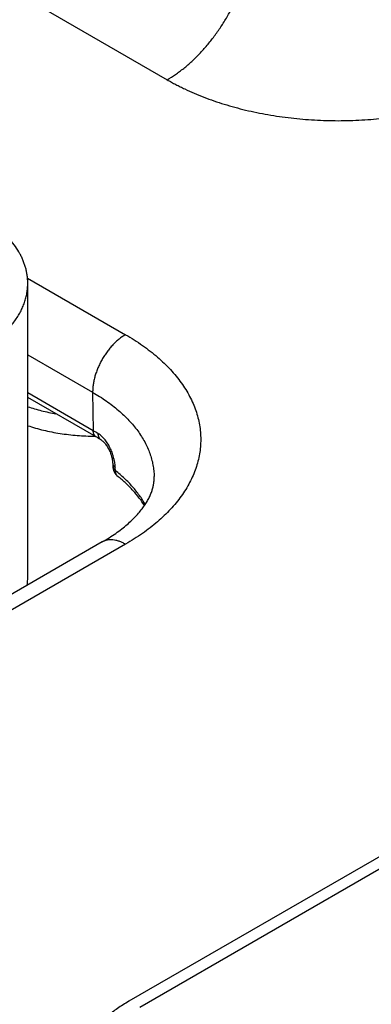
# Model space of a CAD drawing. Header units: inches. Extents: x 0 to 34, y 0 to 22.
# Tile 46 of 70: x 26.101 to 26.327, y 17.761 to 18.396. Entities that reach past the tile are written whole.
import ezdxf

# ---------------------------------------------------------------- set-up
doc = ezdxf.new("R2010")
doc.units = ezdxf.units.IN
doc.header["$LTSCALE"] = 1.87
doc.header["$MEASUREMENT"] = 0
doc.layers.get('0').update_dxf_attribs({"linetype": 'CONTINUOUS'})

msp = doc.modelspace()

# ---------------------------------------------------------------- linework, layer by layer
at = {"color": 7, "linetype": 'CONTINUOUS'}
for p, q in [((26.08944, 18.4185), (26.19572, 18.35713)), ((26.10562, 18.22924), (26.16886, 18.19273)), ((26.10578, 18.03645), (26.10578, 18.22587)), ((26.10578, 18.17974), (26.14765, 18.15556)), ((26.14802, 18.13078), (26.10578, 18.15517)), ((26.14989, 18.12678), (26.10578, 18.15225)), ((26.14765, 18.15556), (26.14802, 18.13078)), ((26.16056, 18.10987), (26.16061, 18.108)), ((26.16232, 18.10507), (26.16227, 18.10694)), ((26.15385, 18.05906), (25.77414, 17.83981)), ((26.16886, 18.05757), (25.78914, 17.83833)), ((26.50047, 17.95304), (26.17096, 17.76279)), ((26.50754, 17.94896), (26.17803, 17.75871))]:
    msp.add_line(p, q, dxfattribs=at)
msp.add_lwpolyline([(26.15309, 18.12486), (26.15326, 18.12475), (26.15354, 18.12456), (26.15385, 18.12432), (26.15418, 18.12405), (26.15452, 18.12374), (26.15487, 18.12338), (26.15524, 18.12299), (26.15562, 18.12255), (26.156, 18.12208), (26.15638, 18.12156), (26.15676, 18.12101), (26.15714, 18.12042), (26.15751, 18.1198), (26.15786, 18.11916), (26.15821, 18.11848), (26.15853, 18.11779), (26.15884, 18.11708), (26.15913, 18.11637), (26.15939, 18.11565), (26.15962, 18.11494), (26.15983, 18.11424), (26.16001, 18.11355), (26.16016, 18.11289), (26.16029, 18.11226), (26.16039, 18.11167), (26.16046, 18.11111), (26.16051, 18.11059), (26.16055, 18.11013), (26.16056, 18.10987)], dxfattribs=at)
for centre, radius, start, end in [((26.0858, 18.02297), 0.12448, 58.28229, 60.00971), ((26.08806, 18.01963), 0.12371, 58.28257, 60.01051), ((26.16962, 18.10825), 0.00902, 181.62442, 231.41937), ((26.16646, 18.10429), 0.00394, 229.86075, 231.41951), ((26.06887, 18.03646), 0.0369, 351.57732, 359.98873)]:
    msp.add_arc(centre, radius, start, end, dxfattribs=at)
for points, knots in [([(26.19572, 18.35713), (26.19755, 18.35819), (26.20025, 18.35991), (26.20376, 18.36243), (26.2073, 18.36518), (26.21167, 18.36896), (26.2167, 18.37393), (26.22154, 18.37934), (26.22614, 18.38514), (26.23045, 18.39127), (26.23444, 18.39768), (26.23807, 18.40431), (26.2413, 18.41109), (26.2441, 18.41796), (26.24645, 18.42486), (26.24833, 18.43172), (26.24971, 18.43848), (26.25059, 18.44508), (26.25084, 18.44942), (26.25087, 18.45155)], [0, 0, 0, 0, 0.055747, 0.084566, 0.113977, 0.174438, 0.236852, 0.300886, 0.366174, 0.432325, 0.498931, 0.565573, 0.631836, 0.697308, 0.761594, 0.824323, 0.885156, 0.943796, 1, 1, 1, 1]), ([(26.19572, 18.35713), (26.19663, 18.35661), (26.19847, 18.35558), (26.20127, 18.35407), (26.20414, 18.35261), (26.20807, 18.3507), (26.21312, 18.34842), (26.22155, 18.345), (26.23031, 18.34198), (26.23935, 18.33936), (26.24635, 18.33757), (26.25349, 18.33598), (26.26075, 18.33459), (26.26813, 18.33342), (26.2756, 18.33245), (26.28314, 18.33169), (26.29073, 18.33115), (26.29836, 18.33083), (26.30856, 18.33068), (26.31875, 18.33097), (26.32889, 18.33169), (26.33643, 18.33245), (26.3439, 18.33342), (26.35368, 18.33498), (26.36329, 18.33696), (26.37268, 18.33936), (26.37952, 18.34134), (26.38618, 18.34352), (26.39264, 18.34588), (26.39789, 18.34801), (26.40197, 18.3498), (26.40496, 18.35118), (26.40789, 18.35261), (26.41075, 18.35407), (26.41356, 18.35558), (26.4154, 18.35661), (26.41631, 18.35713)], [0, 0, 0, 0, 0.013717, 0.0276, 0.041643, 0.055847, 0.08472, 0.114191, 0.174787, 0.205848, 0.237358, 0.269275, 0.301553, 0.334143, 0.366996, 0.400061, 0.433285, 0.466617, 0.500002, 0.566712, 0.599936, 0.633001, 0.665854, 0.698444, 0.762632, 0.794142, 0.825202, 0.855771, 0.885808, 0.915279, 0.929793, 0.944153, 0.958357, 0.972401, 0.986283, 1, 1, 1, 1]), ([(26.10578, 18.22587), (26.10578, 18.22668), (26.10572, 18.2283), (26.10548, 18.23073), (26.10508, 18.23314), (26.10452, 18.23555), (26.1038, 18.23794), (26.10292, 18.24032), (26.10189, 18.24267), (26.10029, 18.2458), (26.09789, 18.24965), (26.09445, 18.25409), (26.09043, 18.25835), (26.08746, 18.26101), (26.08588, 18.2623)], [0, 0, 0, 0, 0.056549, 0.113263, 0.170302, 0.227825, 0.285983, 0.344916, 0.404757, 0.465628, 0.590836, 0.721316, 0.857592, 1, 1, 1, 1]), ([(26.07356, 18.18096), (26.07482, 18.18169), (26.07727, 18.18317), (26.0808, 18.18553), (26.08412, 18.18799), (26.08723, 18.19054), (26.09013, 18.19317), (26.09279, 18.19588), (26.09522, 18.19867), (26.09742, 18.20152), (26.09937, 18.20443), (26.10107, 18.20739), (26.10251, 18.2104), (26.1037, 18.21345), (26.10463, 18.21653), (26.10529, 18.21963), (26.10569, 18.22275), (26.10578, 18.22483), (26.10578, 18.22587)], [0, 0, 0, 0, 0.075234, 0.14856, 0.219957, 0.289421, 0.356964, 0.422623, 0.486453, 0.548536, 0.608976, 0.667902, 0.725471, 0.781863, 0.83728, 0.891946, 0.946102, 1, 1, 1, 1]), ([(26.16886, 18.19273), (26.16814, 18.19232), (26.1667, 18.1914), (26.16462, 18.18984), (26.16259, 18.18806), (26.16061, 18.18609), (26.15872, 18.18395), (26.15692, 18.18165), (26.15525, 18.17922), (26.1537, 18.17668), (26.1523, 18.17406), (26.15107, 18.17139), (26.15001, 18.16868), (26.14913, 18.16597), (26.14845, 18.16328), (26.14796, 18.16064), (26.14768, 18.15807), (26.14763, 18.15639), (26.14765, 18.15556)], [0, 0, 0, 0, 0.055934, 0.1144, 0.175151, 0.237882, 0.302242, 0.367845, 0.434276, 0.501106, 0.567898, 0.634213, 0.699626, 0.763725, 0.826131, 0.886499, 0.944533, 1, 1, 1, 1]), ([(26.16886, 18.19273), (26.17075, 18.19164), (26.17444, 18.1894), (26.17975, 18.18585), (26.18475, 18.18216), (26.18943, 18.17832), (26.19378, 18.17436), (26.1978, 18.17028), (26.20146, 18.16609), (26.20476, 18.1618), (26.20769, 18.15742), (26.21025, 18.15296), (26.21242, 18.14843), (26.21421, 18.14384), (26.2156, 18.13921), (26.2166, 18.13454), (26.2172, 18.12985), (26.2174, 18.12515), (26.2172, 18.12045), (26.2166, 18.11576), (26.2156, 18.11109), (26.21421, 18.10646), (26.21242, 18.10187), (26.21025, 18.09734), (26.20769, 18.09288), (26.20476, 18.0885), (26.20146, 18.08421), (26.1978, 18.08002), (26.19378, 18.07594), (26.18943, 18.07198), (26.18475, 18.06814), (26.17975, 18.06445), (26.17444, 18.0609), (26.17075, 18.05866), (26.16886, 18.05757)], [0, 0, 0, 0, 0.037617, 0.07428, 0.109979, 0.14471, 0.178482, 0.211311, 0.243227, 0.274268, 0.304488, 0.333951, 0.362736, 0.390931, 0.41864, 0.445973, 0.473051, 0.5, 0.526949, 0.554027, 0.58136, 0.609069, 0.637264, 0.666049, 0.695512, 0.725732, 0.756773, 0.788689, 0.821518, 0.85529, 0.890021, 0.92572, 0.962383, 1, 1, 1, 1]), ([(26.14765, 18.15556), (26.14917, 18.15468), (26.15215, 18.15288), (26.15643, 18.15002), (26.16047, 18.14705), (26.16426, 18.14396), (26.16779, 18.14078), (26.17104, 18.1375), (26.17402, 18.13413), (26.17672, 18.13068), (26.17912, 18.12716), (26.18123, 18.12357), (26.18303, 18.11993), (26.18453, 18.11624), (26.18571, 18.11252), (26.18659, 18.10876), (26.18714, 18.10499), (26.1873, 18.10246), (26.18733, 18.10119)], [0, 0, 0, 0, 0.075083, 0.148292, 0.219608, 0.289024, 0.356553, 0.422228, 0.4861, 0.548247, 0.608765, 0.667778, 0.725432, 0.781897, 0.837366, 0.892051, 0.946182, 1, 1, 1, 1]), ([(26.10577, 18.14627), (26.10722, 18.14578), (26.11017, 18.14487), (26.11622, 18.14324), (26.12086, 18.14227), (26.12399, 18.14172)], [0, 0, 0, 0, 0.244009, 0.492335, 1, 1, 1, 1]), ([(26.10577, 18.13402), (26.10743, 18.13347), (26.11079, 18.13244), (26.11594, 18.13109), (26.12123, 18.12994), (26.12664, 18.129), (26.13214, 18.12825), (26.13771, 18.12771), (26.14334, 18.12738), (26.1471, 18.1273), (26.14898, 18.12729)], [0, 0, 0, 0, 0.118939, 0.240234, 0.363595, 0.488709, 0.61525, 0.742879, 0.871248, 1, 1, 1, 1]), ([(26.14989, 18.12678), (26.14974, 18.12686), (26.14947, 18.12705), (26.1491, 18.12741), (26.14878, 18.12784), (26.14851, 18.12832), (26.1483, 18.12887), (26.14815, 18.12946), (26.14805, 18.1301), (26.14803, 18.13055), (26.14802, 18.13078)], [0, 0, 0, 0, 0.108527, 0.219013, 0.333245, 0.452714, 0.578548, 0.711496, 0.851951, 1, 1, 1, 1]), ([(26.16227, 18.10694), (26.16225, 18.10741), (26.1622, 18.10838), (26.16202, 18.10986), (26.16176, 18.11138), (26.16141, 18.11294), (26.16098, 18.11451), (26.16046, 18.11609), (26.15985, 18.11766), (26.15917, 18.11921), (26.1584, 18.12072), (26.15756, 18.12218), (26.15665, 18.12356), (26.15567, 18.12486), (26.15463, 18.12605), (26.15355, 18.12712), (26.15243, 18.12806), (26.15164, 18.12861), (26.15124, 18.12885)], [0, 0, 0, 0, 0.056072, 0.114722, 0.175657, 0.23855, 0.303037, 0.368736, 0.435239, 0.502125, 0.568958, 0.635298, 0.700707, 0.764756, 0.82704, 0.887198, 0.944925, 1, 1, 1, 1]), ([(26.15309, 18.12486), (26.15295, 18.12495), (26.15267, 18.12515), (26.15231, 18.12552), (26.15199, 18.12595), (26.15178, 18.12635), (26.15163, 18.1267), (26.1515, 18.12707), (26.15137, 18.12756), (26.15127, 18.12819), (26.15125, 18.12863), (26.15124, 18.12885)], [0, 0, 0, 0, 0.110265, 0.222251, 0.337544, 0.45749, 0.519576, 0.583189, 0.715249, 0.85414, 1, 1, 1, 1]), ([(26.16056, 18.10987), (26.16056, 18.10974), (26.16058, 18.10947), (26.16067, 18.10908), (26.16082, 18.10869), (26.16101, 18.10831), (26.16125, 18.10795), (26.16165, 18.10746), (26.16201, 18.10714), (26.16227, 18.10694)], [0, 0, 0, 0, 0.113184, 0.22768, 0.344725, 0.465421, 0.590694, 0.721272, 1, 1, 1, 1]), ([(26.16061, 18.108), (26.16061, 18.10787), (26.16064, 18.1076), (26.16073, 18.10721), (26.16087, 18.10682), (26.16113, 18.10631), (26.1615, 18.10583), (26.16194, 18.10539), (26.16219, 18.10518), (26.16232, 18.10507)], [0, 0, 0, 0, 0.113263, 0.227593, 0.344311, 0.464688, 0.719941, 0.856642, 1, 1, 1, 1]), ([(26.16391, 18.10127), (26.16379, 18.10138), (26.16355, 18.10161), (26.16324, 18.10199), (26.16296, 18.10242), (26.16274, 18.10289), (26.16256, 18.10339), (26.16238, 18.10412), (26.16232, 18.10469), (26.16232, 18.10507)], [0, 0, 0, 0, 0.115468, 0.232135, 0.350921, 0.472642, 0.597981, 0.727472, 1, 1, 1, 1]), ([(26.18153, 18.08326), (26.18098, 18.08425), (26.1798, 18.0862), (26.17718, 18.09006), (26.1742, 18.09378), (26.1709, 18.09735), (26.16728, 18.10093), (26.16435, 18.10345), (26.16232, 18.10507)], [0, 0, 0, 0, 0.115772, 0.233933, 0.477944, 0.604111, 0.733148, 1, 1, 1, 1]), ([(26.15385, 18.05906), (26.15537, 18.05993), (26.1583, 18.06171), (26.16248, 18.0645), (26.16634, 18.06735), (26.16986, 18.07023), (26.17304, 18.07313), (26.17587, 18.07602), (26.17836, 18.07889), (26.1805, 18.0817), (26.18231, 18.08444), (26.18381, 18.08709), (26.18483, 18.08926), (26.1855, 18.09094), (26.18606, 18.09253), (26.18662, 18.09447), (26.187, 18.09639), (26.18719, 18.0979), (26.18732, 18.09936), (26.18735, 18.10046), (26.18733, 18.10119)], [0, 0, 0, 0, 0.093399, 0.182834, 0.268122, 0.349102, 0.425638, 0.497632, 0.565032, 0.627851, 0.686183, 0.740218, 0.790261, 0.813919, 0.836752, 0.880234, 0.921393, 0.941349, 0.961049, 1, 1, 1, 1]), ([(26.18107, 18.08257), (26.18004, 18.08423), (26.17775, 18.08753), (26.17448, 18.09142), (26.17156, 18.09448), (26.16836, 18.09758), (26.16578, 18.09978), (26.164, 18.10121)], [0, 0, 0, 0, 0.230329, 0.473425, 0.59999, 0.729939, 1, 1, 1, 1]), ([(26.16886, 18.05757), (26.16818, 18.05796), (26.16683, 18.05867), (26.16477, 18.05951), (26.16274, 18.0601), (26.16078, 18.06043), (26.15918, 18.06049), (26.15795, 18.06039), (26.15707, 18.06026), (26.15622, 18.06006), (26.1554, 18.05979), (26.1546, 18.05946), (26.1541, 18.0592), (26.15385, 18.05906)], [0, 0, 0, 0, 0.148568, 0.289426, 0.422614, 0.548501, 0.667826, 0.725409, 0.781814, 0.837244, 0.891922, 0.94609, 1, 1, 1, 1]), ([(26.17096, 17.76279), (26.1697, 17.76206), (26.16725, 17.76058), (26.16372, 17.75822), (26.1604, 17.75576), (26.15729, 17.75322), (26.15439, 17.75058), (26.15173, 17.74787), (26.1493, 17.74509), (26.1471, 17.74223), (26.14515, 17.73932), (26.14346, 17.73636), (26.14201, 17.73335), (26.14082, 17.7303), (26.13989, 17.72722), (26.13923, 17.72412), (26.13883, 17.72101), (26.13874, 17.71892), (26.13874, 17.71788)], [0, 0, 0, 0, 0.075234, 0.14856, 0.219957, 0.289421, 0.356964, 0.422623, 0.486453, 0.548536, 0.608976, 0.667902, 0.725471, 0.781863, 0.83728, 0.891946, 0.946102, 1, 1, 1, 1])]:
    msp.add_open_spline(points, degree=3, knots=knots, dxfattribs=at)

doc.saveas('drawing.dxf')
